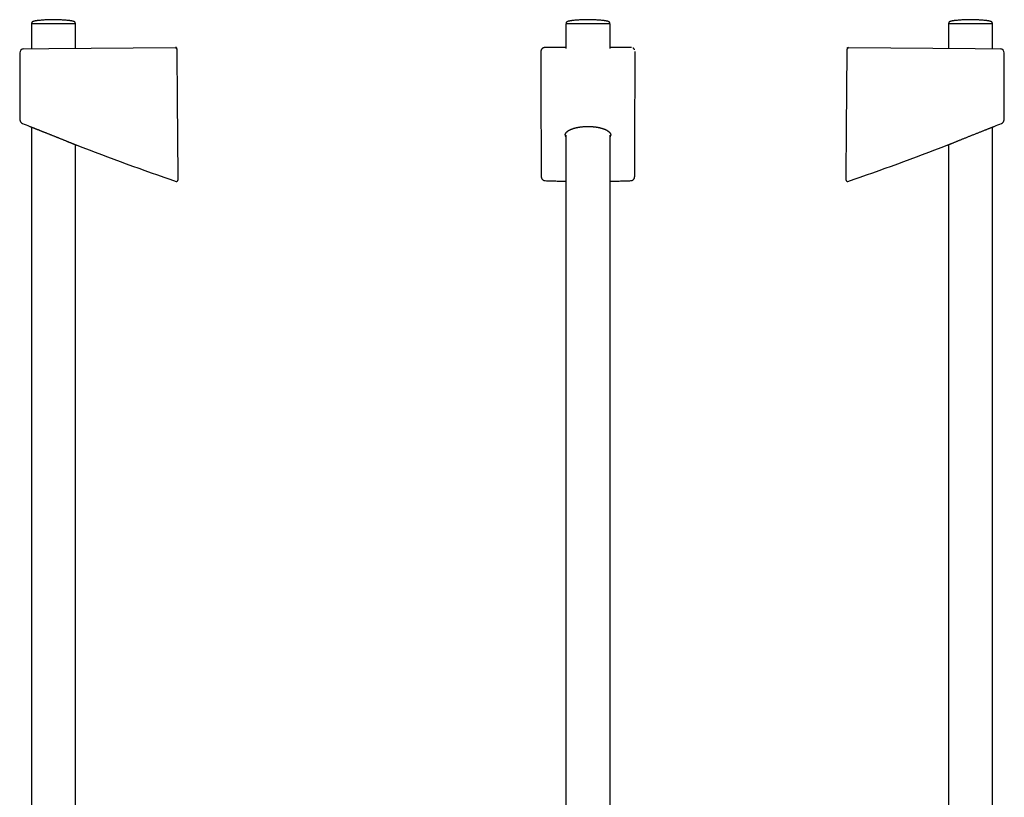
# Model space of a CAD drawing. Header units: millimetres. Extents: x 8 to 641, y 12 to 2274.
# Tile 32 of 32: x 137 to 532, y 1961 to 2274. Entities that reach past the tile are written whole.
import ezdxf

# ---------------------------------------------------------------- set-up
doc = ezdxf.new("R2010")
doc.units = ezdxf.units.MM

msp = doc.modelspace()

# ---------------------------------------------------------------- linework, layer by layer
at = {"color": 7, "linetype": 'Continuous', "lineweight": 30}
for p, q in [((141.24, 2272), (141.24, 2261.99)), ((159.04, 2272), (141.24, 2272)), ((141.35, 2272.39), (141.34, 2272)), ((141.37, 2272.39), (141.37, 2272.39)), ((158.91, 2272.39), (158.91, 2272.39)), ((158.94, 2272), (158.92, 2272.39)), ((159.04, 2262.14), (159.04, 2272)), ((356.14, 2272), (356.14, 2262.06)), ((373.94, 2272), (356.14, 2272)), ((356.26, 2272.39), (356.24, 2272)), ((356.27, 2272.39), (356.27, 2272.39)), ((373.81, 2272.39), (373.81, 2272.39)), ((373.84, 2272), (373.83, 2272.39)), ((373.94, 2262.06), (373.94, 2272)), ((509.96, 2272), (509.96, 2262.14)), ((518.86, 2272), (509.96, 2272)), ((510.08, 2272.39), (510.06, 2272)), ((510.09, 2272.39), (510.09, 2272.39)), ((527.76, 2272), (518.86, 2272)), ((527.63, 2272.39), (527.63, 2272.39)), ((527.66, 2272), (527.65, 2272.39)), ((527.76, 2261.99), (527.76, 2272)), ((138.13, 2261.96), (148.3, 2262.05)), ((148.3, 2262.05), (199.17, 2262.49)), ((356.14, 2262.49), (348.11, 2262.49)), ((381.98, 2262.49), (373.94, 2262.49)), ((469.33, 2262.03), (469.33, 2262)), ((469.83, 2262.49), (520.7, 2262.05)), ((520.7, 2262.05), (530.87, 2261.96)), ((136.55, 2260.35), (136.64, 2233.5)), ((532.36, 2233.5), (532.45, 2260.35)), ((141.24, 2230.55), (141.24, 1704.82)), ((527.76, 1704.82), (527.76, 2230.55)), ((356.14, 2227.35), (356.14, 1931.3)), ((373.94, 1914.41), (373.94, 2227.35)), ((159.04, 1704.96), (159.04, 2223.44)), ((159.47, 2223.26), (159.47, 2223.26)), ((509.53, 2223.26), (509.53, 2223.26)), ((509.96, 2223.44), (509.96, 1704.96))]:
    msp.add_line(p, q, dxfattribs=at)
at = {"color": 7, "linetype": 'Continuous', "lineweight": 30, "flags": 128}
for points in [[(199.68, 2260.89), (199.85, 2241.56), (200.12, 2210.66)], [(346.11, 2260.89), (346.15, 2248.71), (346.26, 2210.65)], [(348.11, 2262.49), (347.83, 2262.49), (347.72, 2262.49)], [(382.37, 2262.49), (382.1, 2262.49), (381.98, 2262.49)], [(383.83, 2210.65), (383.86, 2222.82), (383.98, 2260.89)], [(468.88, 2210.66), (469.05, 2229.99), (469.32, 2260.89)]]:
    msp.add_lwpolyline(points, dxfattribs=at)
at = {"color": 7, "linetype": 'Continuous', "lineweight": 30}
for centre, radius, start, end in [((138.15, 2260.36), 1.6, 90.5, 180.1999), ((199.17, 2261.99), 0.5, 1.2051, 90.5), ((469.83, 2261.99), 0.5, 89.5, 178.8404), ((530.85, 2260.36), 1.6, 359.8005, 89.5), ((138.24, 2233.51), 1.6, 180.2294, 247.5531), ((530.76, 2233.51), 1.6, 292.3845, 359.7494), ((520.99, 3155.63), 1000, 247.45822, 247.64074), ((148.01, 3155.63), 1000, 292.35917, 292.54168), ((520.99, 3155.63), 1000, 248.80701, 251.24526), ((148.01, 3155.63), 1000, 288.75474, 291.19299), ((199.63, 2209.2), 0.5, 251.2224, 0.0038), ((469.37, 2209.2), 0.5, 179.9962, 288.7855)]:
    msp.add_arc(centre, radius, start, end, dxfattribs=at)
for points, knots in [([(144.3, 2273.39), (144.21, 2273.38), (144.02, 2273.36), (143.75, 2273.32), (143.52, 2273.29), (143.31, 2273.26), (143.11, 2273.23), (142.91, 2273.2), (142.73, 2273.16), (142.57, 2273.13), (142.4, 2273.09), (142.2, 2273.04), (141.99, 2272.97), (141.81, 2272.9), (141.65, 2272.81), (141.55, 2272.74), (141.48, 2272.68), (141.44, 2272.63), (141.4, 2272.57), (141.38, 2272.52), (141.36, 2272.46), (141.36, 2272.42), (141.36, 2272.4)], [0, 0, 0, 0, 0.092002, 0.174081, 0.247147, 0.312165, 0.370058, 0.433825, 0.489912, 0.540613, 0.590052, 0.65834, 0.727321, 0.794622, 0.841801, 0.885015, 0.90528, 0.929585, 0.945376, 0.963507, 0.984238, 1, 1, 1, 1]), ([(156, 2273.38), (155.76, 2273.41), (155.28, 2273.46), (154.54, 2273.52), (153.79, 2273.57), (153.04, 2273.61), (152.29, 2273.65), (151.54, 2273.67), (150.79, 2273.69), (150.04, 2273.69), (149.29, 2273.68), (148.54, 2273.67), (147.79, 2273.64), (147.04, 2273.6), (146.29, 2273.56), (145.55, 2273.5), (144.87, 2273.44), (144.44, 2273.4), (144.26, 2273.38)], [0, 0, 0, 0, 0.061022, 0.124759, 0.188503, 0.252256, 0.316017, 0.379786, 0.443564, 0.507349, 0.571143, 0.634945, 0.698756, 0.762574, 0.826401, 0.890236, 0.954079, 1, 1, 1, 1]), ([(158.91, 2272.4), (158.91, 2272.42), (158.91, 2272.46), (158.89, 2272.52), (158.87, 2272.57), (158.84, 2272.62), (158.81, 2272.66), (158.77, 2272.69), (158.71, 2272.75), (158.62, 2272.81), (158.47, 2272.9), (158.28, 2272.97), (158.07, 2273.04), (157.87, 2273.09), (157.71, 2273.13), (157.54, 2273.16), (157.36, 2273.2), (157.17, 2273.23), (156.96, 2273.26), (156.75, 2273.29), (156.52, 2273.32), (156.25, 2273.36), (156.07, 2273.38), (155.97, 2273.39)], [0, 0, 0, 0, 0.015762, 0.036493, 0.054622, 0.070413, 0.087748, 0.101402, 0.115005, 0.158218, 0.205396, 0.272695, 0.341675, 0.409961, 0.459399, 0.510098, 0.566184, 0.62995, 0.687842, 0.752859, 0.825923, 0.908, 1, 1, 1, 1]), ([(359.21, 2273.39), (359.11, 2273.38), (358.93, 2273.36), (358.66, 2273.32), (358.43, 2273.29), (358.22, 2273.26), (358.01, 2273.23), (357.82, 2273.2), (357.64, 2273.16), (357.47, 2273.13), (357.31, 2273.09), (357.11, 2273.04), (356.9, 2272.97), (356.71, 2272.9), (356.56, 2272.81), (356.46, 2272.74), (356.39, 2272.68), (356.35, 2272.63), (356.31, 2272.57), (356.29, 2272.52), (356.27, 2272.46), (356.27, 2272.42), (356.27, 2272.4)], [0, 0, 0, 0, 0.092002, 0.174081, 0.247147, 0.312165, 0.370058, 0.433825, 0.489912, 0.540613, 0.590052, 0.65834, 0.727321, 0.794622, 0.841801, 0.885015, 0.90528, 0.929585, 0.945376, 0.963507, 0.984238, 1, 1, 1, 1]), ([(370.95, 2273.38), (370.83, 2273.39), (370.46, 2273.43), (369.85, 2273.48), (369.1, 2273.54), (368.35, 2273.59), (367.6, 2273.63), (366.85, 2273.66), (366.1, 2273.68), (365.35, 2273.69), (364.6, 2273.69), (363.85, 2273.68), (363.1, 2273.66), (362.35, 2273.63), (361.6, 2273.58), (360.85, 2273.53), (360.11, 2273.47), (359.55, 2273.42), (359.24, 2273.39), (359.18, 2273.38)], [0, 0, 0, 0, 0.0302365, 0.0938259, 0.1574183, 0.2210137, 0.2846121, 0.3482136, 0.411818, 0.4754254, 0.5390358, 0.6026491, 0.6662655, 0.7298848, 0.7935071, 0.8571324, 0.9207607, 0.984392, 1, 1, 1, 1]), ([(373.82, 2272.4), (373.82, 2272.42), (373.82, 2272.46), (373.8, 2272.52), (373.78, 2272.57), (373.75, 2272.62), (373.71, 2272.66), (373.68, 2272.69), (373.62, 2272.75), (373.53, 2272.81), (373.38, 2272.9), (373.19, 2272.97), (372.98, 2273.04), (372.78, 2273.09), (372.62, 2273.13), (372.45, 2273.16), (372.27, 2273.2), (372.07, 2273.23), (371.87, 2273.26), (371.66, 2273.29), (371.43, 2273.32), (371.16, 2273.36), (370.98, 2273.38), (370.88, 2273.39)], [0, 0, 0, 0, 0.015762, 0.036493, 0.054622, 0.070413, 0.087748, 0.101402, 0.115005, 0.158218, 0.205396, 0.272695, 0.341675, 0.409961, 0.459399, 0.510098, 0.566184, 0.62995, 0.687842, 0.752859, 0.825923, 0.908, 1, 1, 1, 1]), ([(513.03, 2273.39), (512.93, 2273.38), (512.75, 2273.36), (512.48, 2273.32), (512.25, 2273.29), (512.04, 2273.26), (511.83, 2273.23), (511.64, 2273.2), (511.46, 2273.16), (511.29, 2273.13), (511.13, 2273.09), (510.93, 2273.04), (510.72, 2272.97), (510.53, 2272.9), (510.38, 2272.81), (510.28, 2272.74), (510.21, 2272.68), (510.17, 2272.63), (510.13, 2272.57), (510.11, 2272.52), (510.09, 2272.46), (510.09, 2272.42), (510.09, 2272.4)], [0, 0, 0, 0, 0.092002, 0.174081, 0.247147, 0.312165, 0.370058, 0.433825, 0.489912, 0.540613, 0.590052, 0.65834, 0.727321, 0.794622, 0.841801, 0.885015, 0.90528, 0.929585, 0.945376, 0.963507, 0.984238, 1, 1, 1, 1]), ([(524.74, 2273.38), (524.5, 2273.41), (524.01, 2273.46), (523.27, 2273.52), (522.52, 2273.57), (521.77, 2273.61), (521.02, 2273.65), (520.27, 2273.67), (519.52, 2273.69), (518.77, 2273.69), (518.02, 2273.68), (517.27, 2273.67), (516.52, 2273.64), (515.77, 2273.6), (515.02, 2273.56), (514.27, 2273.5), (513.6, 2273.44), (513.17, 2273.4), (513, 2273.38)], [0, 0, 0, 0, 0.061974, 0.1257102, 0.1894548, 0.2532075, 0.3169685, 0.3807378, 0.4445152, 0.5083009, 0.5720947, 0.6358968, 0.6997071, 0.7635256, 0.8273523, 0.8911874, 0.9550308, 1, 1, 1, 1]), ([(527.64, 2272.4), (527.64, 2272.42), (527.64, 2272.46), (527.62, 2272.52), (527.6, 2272.57), (527.57, 2272.62), (527.53, 2272.66), (527.5, 2272.69), (527.44, 2272.75), (527.35, 2272.81), (527.19, 2272.9), (527.01, 2272.97), (526.8, 2273.04), (526.6, 2273.09), (526.43, 2273.13), (526.27, 2273.16), (526.09, 2273.2), (525.89, 2273.23), (525.69, 2273.26), (525.48, 2273.29), (525.25, 2273.32), (524.98, 2273.36), (524.79, 2273.38), (524.7, 2273.39)], [0, 0, 0, 0, 0.015762, 0.036493, 0.054622, 0.070413, 0.087748, 0.101402, 0.115005, 0.158218, 0.205396, 0.272695, 0.341675, 0.409961, 0.459399, 0.510098, 0.566184, 0.62995, 0.687842, 0.752859, 0.825923, 0.908, 1, 1, 1, 1]), ([(199.67, 2262.3), (199.66, 2262.33), (199.66, 2262.37), (199.63, 2262.42), (199.58, 2262.47), (199.51, 2262.51), (199.41, 2262.53), (199.29, 2262.53), (199.21, 2262.51), (199.16, 2262.49)], [0, 0, 0, 0, 0.100903, 0.201181, 0.306253, 0.419762, 0.588051, 0.779949, 1, 1, 1, 1]), ([(199.67, 2262.03), (199.67, 2262.04), (199.67, 2262.07), (199.67, 2262.16), (199.67, 2262.26), (199.67, 2262.3)], [0, 0, 0, 0, 0.2770841, 0.6384179, 1, 1, 1, 1]), ([(199.67, 2262.18), (199.67, 2262.18), (199.67, 2262.17), (199.67, 2262.16), (199.67, 2262.15)], [0, 0, 0, 0, 0.33727, 1, 1, 1, 1]), ([(199.67, 2262.09), (199.67, 2262.09), (199.67, 2262.09), (199.67, 2262.1), (199.67, 2262.1), (199.67, 2262.11), (199.67, 2262.12), (199.67, 2262.13), (199.67, 2262.13), (199.67, 2262.14), (199.67, 2262.15), (199.67, 2262.16), (199.67, 2262.16), (199.67, 2262.16)], [0, 0, 0, 0, 0.091797, 0.177774, 0.260658, 0.342462, 0.430322, 0.524868, 0.626098, 0.727668, 0.835181, 0.948642, 1, 1, 1, 1]), ([(199.67, 2262), (199.67, 2261.99), (199.67, 2261.99), (199.67, 2261.94), (199.67, 2261.86), (199.67, 2261.76), (199.68, 2261.63), (199.68, 2261.48), (199.68, 2261.31), (199.68, 2261.16), (199.68, 2261.02), (199.68, 2260.93), (199.68, 2260.89)], [0, 0, 0, 0, 0.107439, 0.214877, 0.32232, 0.429762, 0.537111, 0.644458, 0.751605, 0.858752, 0.929376, 1, 1, 1, 1]), ([(347.72, 2262.49), (347.65, 2262.49), (347.53, 2262.49), (347.36, 2262.45), (347.18, 2262.4), (347.02, 2262.33), (346.86, 2262.25), (346.71, 2262.14), (346.58, 2262.02), (346.46, 2261.89), (346.35, 2261.74), (346.27, 2261.58), (346.2, 2261.42), (346.15, 2261.24), (346.12, 2261.07), (346.12, 2260.95), (346.11, 2260.89)], [0, 0, 0, 0, 0.071895, 0.143791, 0.215164, 0.286764, 0.358137, 0.4294, 0.500889, 0.572151, 0.643375, 0.714825, 0.786049, 0.85729, 0.928759, 1, 1, 1, 1]), ([(382.58, 2262.48), (382.57, 2262.48), (382.5, 2262.49), (382.43, 2262.49), (382.37, 2262.49)], [0, 0, 0, 0, 0.14349, 1, 1, 1, 1]), ([(383.79, 2261.63), (383.79, 2261.64), (383.77, 2261.68), (383.72, 2261.76), (383.65, 2261.87), (383.56, 2261.96), (383.48, 2262.05), (383.39, 2262.13), (383.29, 2262.21), (383.21, 2262.26), (383.16, 2262.28), (383.15, 2262.29)], [0, 0, 0, 0, 0.022382, 0.160078, 0.296994, 0.432957, 0.567648, 0.699474, 0.831595, 0.965046, 1, 1, 1, 1]), ([(469.32, 2260.89), (469.32, 2260.95), (469.32, 2261.08), (469.32, 2261.26), (469.32, 2261.43), (469.32, 2261.58), (469.33, 2261.72), (469.33, 2261.83), (469.33, 2261.92), (469.33, 2261.97), (469.33, 2261.99), (469.33, 2261.99), (469.33, 2262)], [0, 0, 0, 0, 0.1069142, 0.2138287, 0.3207383, 0.4276487, 0.5346509, 0.641654, 0.7488552, 0.8560571, 0.9280285, 1, 1, 1, 1]), ([(469.33, 2262.3), (469.34, 2262.33), (469.34, 2262.37), (469.37, 2262.42), (469.42, 2262.47), (469.49, 2262.51), (469.59, 2262.53), (469.71, 2262.53), (469.79, 2262.51), (469.84, 2262.49)], [0, 0, 0, 0, 0.100903, 0.201181, 0.306253, 0.419762, 0.588051, 0.779949, 1, 1, 1, 1]), ([(469.33, 2262.18), (469.33, 2262.18), (469.33, 2262.17), (469.33, 2262.16), (469.33, 2262.15)], [0, 0, 0, 0, 0.338086, 1, 1, 1, 1]), ([(469.33, 2262.16), (469.33, 2262.16), (469.33, 2262.16), (469.33, 2262.15), (469.33, 2262.14), (469.33, 2262.13), (469.33, 2262.12), (469.33, 2262.12), (469.33, 2262.11), (469.33, 2262.11), (469.33, 2262.1), (469.33, 2262.1), (469.33, 2262.09), (469.33, 2262.09), (469.33, 2262.09)], [0, 0, 0, 0, 0.065586, 0.184898, 0.297525, 0.403479, 0.502763, 0.576094, 0.645309, 0.71041, 0.7744, 0.840301, 0.908111, 1, 1, 1, 1]), ([(140.57, 2230.81), (140.57, 2230.81), (140.57, 2230.81), (140.59, 2230.81), (140.62, 2230.8), (140.67, 2230.78), (140.73, 2230.75), (140.8, 2230.73), (140.89, 2230.69), (140.99, 2230.65), (141.1, 2230.61), (141.23, 2230.56), (141.38, 2230.5), (141.53, 2230.44), (141.68, 2230.38), (141.84, 2230.32), (142.01, 2230.25), (142.13, 2230.2), (142.19, 2230.18)], [0, 0, 0, 0, 0.031597, 0.100017, 0.16897, 0.237924, 0.302592, 0.36726, 0.43237, 0.49748, 0.563961, 0.630441, 0.697384, 0.764327, 0.823056, 0.881861, 0.940893, 1, 1, 1, 1]), ([(142.19, 2230.18), (142.27, 2230.15), (142.43, 2230.09), (142.68, 2229.99), (142.94, 2229.88), (143.22, 2229.78), (143.49, 2229.67), (143.77, 2229.56), (144.06, 2229.45), (144.36, 2229.33), (144.67, 2229.21), (144.99, 2229.08), (145.31, 2228.95), (145.65, 2228.82), (146, 2228.68), (146.37, 2228.53), (146.73, 2228.39), (147.11, 2228.24), (147.49, 2228.09), (147.88, 2227.93), (148.27, 2227.78), (148.68, 2227.62), (149.08, 2227.45), (149.49, 2227.29), (149.91, 2227.13), (150.32, 2226.96), (150.74, 2226.79), (151.17, 2226.62), (151.59, 2226.45), (152.01, 2226.29), (152.42, 2226.12), (152.82, 2225.96), (153.23, 2225.79), (153.63, 2225.63), (154.03, 2225.47), (154.42, 2225.31), (154.81, 2225.16), (155.18, 2225.01), (155.53, 2224.86), (155.87, 2224.73), (156.2, 2224.6), (156.51, 2224.47), (156.82, 2224.34), (157.12, 2224.22), (157.41, 2224.1), (157.67, 2224), (157.91, 2223.9), (158.12, 2223.81), (158.32, 2223.73), (158.51, 2223.65), (158.69, 2223.58), (158.85, 2223.52), (158.99, 2223.46), (159.11, 2223.41), (159.21, 2223.37), (159.3, 2223.34), (159.36, 2223.31), (159.42, 2223.29), (159.45, 2223.27), (159.47, 2223.26), (159.48, 2223.26), (159.48, 2223.26)], [0, 0, 0, 0, 0.016747, 0.033528, 0.050407, 0.06732, 0.082897, 0.098475, 0.114151, 0.129828, 0.145803, 0.161779, 0.177854, 0.193928, 0.210572, 0.227215, 0.243964, 0.260714, 0.277789, 0.294864, 0.312048, 0.329233, 0.346833, 0.364434, 0.382151, 0.399869, 0.417954, 0.436039, 0.454252, 0.472464, 0.490452, 0.50844, 0.526557, 0.544673, 0.563204, 0.581734, 0.600412, 0.61909, 0.636593, 0.654095, 0.671731, 0.689367, 0.707441, 0.725516, 0.74375, 0.761984, 0.778316, 0.794648, 0.811108, 0.827567, 0.844444, 0.861321, 0.878348, 0.895376, 0.910502, 0.925628, 0.940868, 0.956108, 0.971711, 0.987314, 1, 1, 1, 1]), ([(355.9, 2227.36), (355.9, 2227.39), (355.9, 2227.46), (355.91, 2227.56), (355.93, 2227.67), (355.97, 2227.78), (356.01, 2227.89), (356.06, 2228), (356.12, 2228.1), (356.19, 2228.21), (356.27, 2228.31), (356.36, 2228.41), (356.46, 2228.52), (356.56, 2228.62), (356.68, 2228.72), (356.8, 2228.82), (356.93, 2228.92), (357.07, 2229.02), (357.22, 2229.11), (357.38, 2229.21), (357.55, 2229.3), (357.72, 2229.39), (357.9, 2229.48), (358.09, 2229.57), (358.29, 2229.65), (358.49, 2229.73), (358.7, 2229.81), (358.91, 2229.89), (359.14, 2229.96), (359.37, 2230.04), (359.6, 2230.1), (359.84, 2230.17), (360.09, 2230.23), (360.34, 2230.29), (360.59, 2230.35), (360.85, 2230.4), (361.12, 2230.45), (361.39, 2230.5), (361.66, 2230.54), (361.93, 2230.58), (362.21, 2230.62), (362.48, 2230.65), (362.77, 2230.68), (363.05, 2230.71), (363.34, 2230.73), (363.63, 2230.75), (363.92, 2230.76), (364.22, 2230.78), (364.51, 2230.79), (364.8, 2230.79), (365.1, 2230.79), (365.39, 2230.79), (365.68, 2230.78), (365.96, 2230.77), (366.25, 2230.76), (366.54, 2230.74), (366.83, 2230.72), (367.12, 2230.7), (367.4, 2230.67), (367.68, 2230.64), (367.96, 2230.61), (368.24, 2230.57), (368.51, 2230.53), (368.78, 2230.49), (368.99, 2230.45), (369.11, 2230.43), (369.15, 2230.42)], [0, 0, 0, 0, 0.015995, 0.034398, 0.052636, 0.070729, 0.088475, 0.105897, 0.123054, 0.140199, 0.156791, 0.17338, 0.189916, 0.206351, 0.222642, 0.238634, 0.254842, 0.270959, 0.287019, 0.303055, 0.319093, 0.335182, 0.351012, 0.366924, 0.382854, 0.398719, 0.414461, 0.429995, 0.445735, 0.461395, 0.477001, 0.492581, 0.508162, 0.523726, 0.539121, 0.554522, 0.569919, 0.585277, 0.600568, 0.615777, 0.630847, 0.645916, 0.661053, 0.676241, 0.691463, 0.706703, 0.721939, 0.737152, 0.752326, 0.767444, 0.782494, 0.79746, 0.812349, 0.827264, 0.84232, 0.857466, 0.872647, 0.887795, 0.902847, 0.917846, 0.933035, 0.94823, 0.963446, 0.978702, 0.99402, 1, 1, 1, 1]), ([(369.15, 2230.42), (369.19, 2230.41), (369.33, 2230.38), (369.54, 2230.34), (369.8, 2230.28), (370.04, 2230.22), (370.29, 2230.16), (370.52, 2230.09), (370.76, 2230.03), (370.98, 2229.95), (371.2, 2229.88), (371.42, 2229.8), (371.63, 2229.72), (371.83, 2229.64), (372.02, 2229.56), (372.21, 2229.47), (372.39, 2229.38), (372.56, 2229.29), (372.72, 2229.2), (372.88, 2229.1), (373.03, 2229.01), (373.17, 2228.91), (373.3, 2228.81), (373.42, 2228.71), (373.53, 2228.61), (373.64, 2228.51), (373.73, 2228.41), (373.82, 2228.31), (373.89, 2228.21), (373.96, 2228.1), (374.02, 2228), (374.07, 2227.9), (374.12, 2227.79), (374.15, 2227.69), (374.17, 2227.58), (374.19, 2227.47), (374.2, 2227.4), (374.19, 2227.36), (374.19, 2227.35)], [0, 0, 0, 0, 0.014484, 0.041875, 0.069233, 0.096622, 0.124082, 0.151662, 0.179409, 0.207135, 0.234989, 0.263047, 0.291215, 0.319389, 0.347438, 0.375323, 0.403478, 0.431776, 0.460214, 0.488774, 0.517436, 0.546177, 0.574977, 0.603814, 0.632671, 0.661532, 0.690387, 0.719264, 0.748361, 0.777936, 0.807871, 0.838204, 0.868973, 0.900216, 0.931955, 0.964178, 0.996805, 1, 1, 1, 1]), ([(509.52, 2223.26), (509.53, 2223.26), (509.53, 2223.26), (509.57, 2223.28), (509.63, 2223.3), (509.72, 2223.34), (509.83, 2223.39), (509.97, 2223.44), (510.12, 2223.5), (510.27, 2223.57), (510.42, 2223.63), (510.58, 2223.69), (510.78, 2223.77), (511.02, 2223.87), (511.32, 2223.99), (511.65, 2224.13), (512, 2224.27), (512.38, 2224.42), (512.77, 2224.58), (513.17, 2224.74), (513.59, 2224.91), (514.03, 2225.09), (514.48, 2225.27), (514.95, 2225.46), (515.43, 2225.66), (515.93, 2225.86), (516.44, 2226.06), (516.97, 2226.27), (517.5, 2226.49), (518.04, 2226.71), (518.59, 2226.93), (519.15, 2227.15), (519.71, 2227.37), (520.27, 2227.59), (520.83, 2227.82), (521.4, 2228.04), (521.95, 2228.26), (522.48, 2228.47), (523, 2228.68), (523.51, 2228.88), (524.02, 2229.08), (524.51, 2229.27), (524.97, 2229.46), (525.4, 2229.62), (525.79, 2229.78), (526.17, 2229.93), (526.53, 2230.07), (526.86, 2230.2), (527.16, 2230.32), (527.42, 2230.42), (527.65, 2230.51), (527.85, 2230.59), (528.02, 2230.65), (528.17, 2230.71), (528.28, 2230.75), (528.36, 2230.79), (528.41, 2230.8), (528.43, 2230.81), (528.43, 2230.81), (528.42, 2230.81)], [0, 0, 0, 0, 0.015328, 0.031138, 0.046961, 0.062772, 0.079038, 0.095317, 0.111583, 0.123445, 0.135307, 0.147246, 0.159186, 0.17682, 0.19447, 0.212106, 0.230277, 0.248464, 0.266637, 0.284259, 0.301893, 0.319515, 0.337597, 0.355692, 0.373774, 0.392384, 0.411008, 0.429618, 0.44872, 0.467837, 0.486939, 0.506436, 0.525948, 0.545445, 0.565503, 0.585578, 0.605636, 0.625186, 0.644751, 0.6643, 0.68447, 0.704657, 0.724826, 0.743508, 0.762206, 0.780888, 0.800198, 0.819527, 0.838835, 0.856196, 0.873571, 0.890932, 0.908867, 0.926819, 0.944754, 0.961027, 0.977314, 0.993587, 1, 1, 1, 1]), ([(355.9, 2227.36), (355.9, 2227.32), (355.9, 2227.21), (355.93, 2227.03), (355.98, 2226.82), (356.06, 2226.64), (356.12, 2226.53), (356.14, 2226.48)], [0, 0, 0, 0, 0.146705, 0.380379, 0.614202, 0.847874, 1, 1, 1, 1]), ([(373.94, 2226.48), (373.96, 2226.5), (374.01, 2226.58), (374.07, 2226.73), (374.13, 2226.9), (374.17, 2227.08), (374.19, 2227.23), (374.19, 2227.32), (374.19, 2227.35)], [0, 0, 0, 0, 0.0786399, 0.2813187, 0.4839851, 0.6867486, 0.8894157, 1, 1, 1, 1]), ([(200.12, 2210.66), (200.12, 2210.59), (200.12, 2210.45), (200.12, 2210.26), (200.13, 2210.07), (200.13, 2209.91), (200.13, 2209.76), (200.13, 2209.65), (200.13, 2209.58), (200.13, 2209.53), (200.13, 2209.52), (200.13, 2209.52)], [0, 0, 0, 0, 0.118524, 0.237027, 0.355774, 0.474484, 0.588491, 0.702466, 0.809906, 0.917335, 1, 1, 1, 1]), ([(200.13, 2209.52), (200.13, 2209.48), (200.13, 2209.39), (200.13, 2209.3), (200.13, 2209.24), (200.13, 2209.21), (200.13, 2209.21), (200.13, 2209.2)], [0, 0, 0, 0, 0.219662, 0.439339, 0.659057, 0.87879, 1, 1, 1, 1]), ([(346.26, 2210.65), (346.26, 2210.64), (346.26, 2210.6), (346.27, 2210.5), (346.29, 2210.37), (346.31, 2210.24), (346.35, 2210.12), (346.39, 2209.99), (346.45, 2209.87), (346.51, 2209.76), (346.58, 2209.66), (346.66, 2209.56), (346.75, 2209.46), (346.84, 2209.38), (346.94, 2209.3), (347.05, 2209.23), (347.16, 2209.17), (347.27, 2209.12), (347.39, 2209.08), (347.51, 2209.05), (347.63, 2209.03), (347.72, 2209.02), (347.77, 2209.02), (347.79, 2209.02)], [0, 0, 0, 0, 0.005745, 0.059011, 0.112471, 0.165962, 0.219347, 0.272504, 0.325335, 0.377767, 0.429763, 0.481321, 0.532031, 0.58251, 0.633392, 0.684505, 0.735607, 0.786526, 0.837119, 0.886617, 0.936038, 0.985866, 1, 1, 1, 1]), ([(382.3, 2209.02), (382.31, 2209.02), (382.37, 2209.02), (382.46, 2209.03), (382.58, 2209.05), (382.7, 2209.09), (382.82, 2209.13), (382.94, 2209.18), (383.05, 2209.24), (383.15, 2209.31), (383.25, 2209.39), (383.35, 2209.47), (383.43, 2209.56), (383.51, 2209.66), (383.57, 2209.76), (383.64, 2209.87), (383.69, 2209.98), (383.74, 2210.1), (383.77, 2210.22), (383.8, 2210.35), (383.82, 2210.48), (383.83, 2210.58), (383.83, 2210.64), (383.83, 2210.65)], [0, 0, 0, 0, 0.013016, 0.063076, 0.113524, 0.164308, 0.215349, 0.266551, 0.317776, 0.368924, 0.41991, 0.470671, 0.521174, 0.569689, 0.619961, 0.670826, 0.722076, 0.773748, 0.825853, 0.878372, 0.931259, 0.984447, 1, 1, 1, 1]), ([(468.87, 2209.52), (468.87, 2209.52), (468.87, 2209.53), (468.87, 2209.59), (468.87, 2209.66), (468.87, 2209.77), (468.87, 2209.89), (468.87, 2210.04), (468.88, 2210.21), (468.88, 2210.37), (468.88, 2210.52), (468.88, 2210.61), (468.88, 2210.66)], [0, 0, 0, 0, 0.1033666, 0.206735, 0.3100304, 0.4133431, 0.5181715, 0.6230241, 0.7328743, 0.8427479, 0.9213722, 1, 1, 1, 1]), ([(468.87, 2209.2), (468.87, 2209.2), (468.87, 2209.2), (468.87, 2209.21), (468.87, 2209.23), (468.87, 2209.26), (468.87, 2209.31), (468.87, 2209.36), (468.87, 2209.43), (468.87, 2209.49), (468.87, 2209.52)], [0, 0, 0, 0, 0.018558, 0.158758, 0.298968, 0.439182, 0.579377, 0.719576, 0.859786, 1, 1, 1, 1]), ([(347.79, 2209.02), (348.14, 2209), (349.21, 2208.96), (351.01, 2208.91), (353.18, 2208.85), (354.89, 2208.81), (355.88, 2208.79), (356.14, 2208.78)], [0, 0, 0, 0, 0.12653, 0.385862, 0.645211, 0.904575, 1, 1, 1, 1]), ([(373.94, 2208.78), (374.25, 2208.79), (375.28, 2208.81), (377.04, 2208.85), (379.2, 2208.91), (380.96, 2208.96), (381.99, 2209), (382.3, 2209.02)], [0, 0, 0, 0, 0.110359, 0.369747, 0.629126, 0.888492, 1, 1, 1, 1])]:
    msp.add_open_spline(points, degree=3, knots=knots, dxfattribs=at)

doc.saveas('drawing.dxf')
